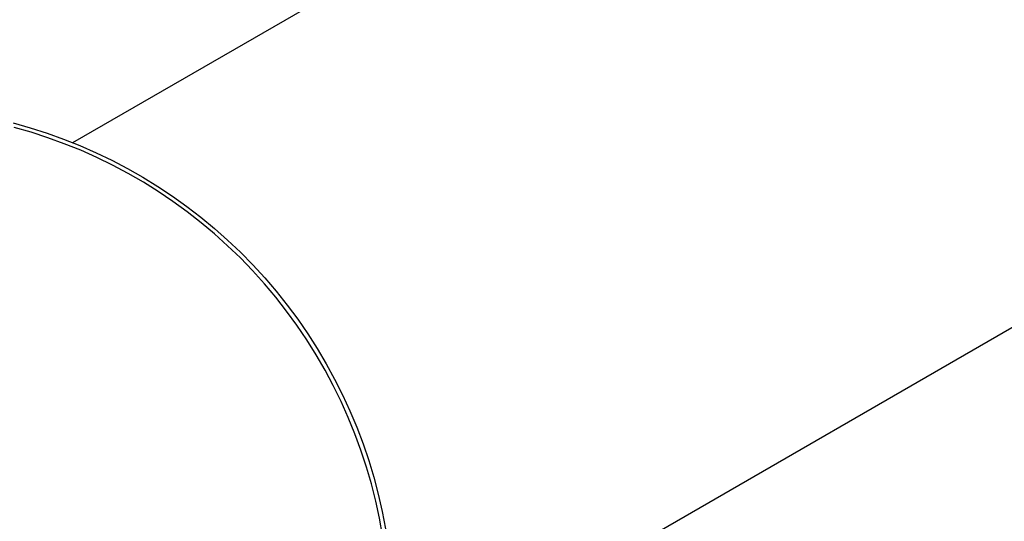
# Model space of a CAD drawing. Header units: millimetres. Extents: x 10249 to 12819, y -11746 to -10122.
# Tile 14 of 37: x 10878 to 11070, y -10487 to -10389. Entities that reach past the tile are written whole.
import ezdxf

# ---------------------------------------------------------------- set-up
doc = ezdxf.new("R2010")
doc.units = ezdxf.units.MM
doc.layers.add('Make2D$Visible$Curvas', color=7, linetype='Continuous')

msp = doc.modelspace()

# ---------------------------------------------------------------- linework, layer by layer
at = {"layer": 'Make2D$Visible$Curvas', "color": 7, "lineweight": -3, "true_color": 0xffffff}
for p, q in [((10888.02, -10412.99), (11391.81, -10122.13)), ((11453.17, -10228.41), (10949.48, -10519.22))]:
    msp.add_line(p, q, dxfattribs=at)
at = {"layer": 'Make2D$Visible$Curvas', "color": 7, "lineweight": -3, "true_color": 0xededed}
for p, q in [((10876.42, -10409.14), (10879.73, -10410.08)), ((10879.89, -10410.96), (10876.59, -10410.02)), ((10879.73, -10410.08), (10883, -10411.13)), ((10883.15, -10412.03), (10879.89, -10410.96)), ((10883, -10411.13), (10886.23, -10412.29)), ((10886.37, -10413.2), (10883.15, -10412.03)), ((10886.23, -10412.29), (10889.42, -10413.57)), ((10889.56, -10414.49), (10886.37, -10413.2)), ((10889.42, -10413.57), (10892.57, -10414.95)), ((10892.69, -10415.89), (10889.56, -10414.49)), ((10892.57, -10414.95), (10895.66, -10416.44)), ((10895.78, -10417.39), (10892.69, -10415.89)), ((10895.66, -10416.44), (10898.7, -10418.03)), ((10898.81, -10419.01), (10895.78, -10417.39)), ((10898.7, -10418.03), (10901.69, -10419.74)), ((10901.78, -10420.72), (10898.81, -10419.01)), ((10901.69, -10419.74), (10904.61, -10421.54)), ((10904.69, -10422.54), (10901.78, -10420.72)), ((10904.61, -10421.54), (10907.47, -10423.44)), ((10907.53, -10424.46), (10904.69, -10422.54)), ((10907.47, -10423.44), (10910.26, -10425.44)), ((10910.31, -10426.47), (10907.53, -10424.46)), ((10910.26, -10425.44), (10912.98, -10427.53)), ((10913.02, -10428.59), (10910.31, -10426.47)), ((10912.98, -10427.53), (10915.63, -10429.72)), ((10915.65, -10430.79), (10913.02, -10428.59)), ((10915.63, -10429.72), (10918.2, -10432)), ((10918.2, -10433.09), (10915.65, -10430.79)), ((10918.2, -10432), (10920.69, -10434.36)), ((10920.67, -10435.47), (10918.2, -10433.09)), ((10923.06, -10437.93), (10920.67, -10435.47)), ((10920.69, -10434.36), (10923.1, -10436.81)), ((10923.1, -10436.81), (10925.42, -10439.35)), ((10925.36, -10440.48), (10923.06, -10437.93)), ((10925.42, -10439.35), (10927.66, -10441.96)), ((10927.57, -10443.11), (10925.36, -10440.48)), ((10929.68, -10445.81), (10927.57, -10443.11)), ((10927.66, -10441.96), (10929.8, -10444.64)), ((10929.8, -10444.64), (10931.85, -10447.4)), ((10931.71, -10448.58), (10929.68, -10445.81)), ((10933.63, -10451.43), (10931.71, -10448.58)), ((10931.85, -10447.4), (10933.8, -10450.23)), ((10933.8, -10450.23), (10935.65, -10453.12)), ((10935.45, -10454.33), (10933.63, -10451.43)), ((10937.18, -10457.3), (10935.45, -10454.33)), ((10935.65, -10453.12), (10937.4, -10456.07)), ((10937.4, -10456.07), (10939.05, -10459.09)), ((10938.79, -10460.33), (10937.18, -10457.3)), ((10940.3, -10463.41), (10938.79, -10460.33)), ((10939.05, -10459.09), (10940.59, -10462.15)), ((10940.59, -10462.15), (10942.03, -10465.27)), ((10941.71, -10466.54), (10940.3, -10463.41)), ((10942.03, -10465.27), (10943.36, -10468.44)), ((10943, -10469.72), (10941.71, -10466.54)), ((10944.18, -10472.94), (10943, -10469.72)), ((10943.36, -10468.44), (10944.58, -10471.65)), ((10944.58, -10471.65), (10945.68, -10474.91)), ((10945.25, -10476.2), (10944.18, -10472.94)), ((10945.68, -10474.91), (10946.68, -10478.19)), ((10946.21, -10479.5), (10945.25, -10476.2)), ((10947.05, -10482.83), (10946.21, -10479.5)), ((10946.68, -10478.19), (10947.56, -10481.51)), ((10947.56, -10481.51), (10948.32, -10484.86)), ((10947.77, -10486.18), (10947.05, -10482.83)), ((10948.32, -10484.86), (10948.97, -10488.24)), ((10948.38, -10489.56), (10947.77, -10486.18))]:
    msp.add_line(p, q, dxfattribs=at)

doc.saveas('drawing.dxf')
